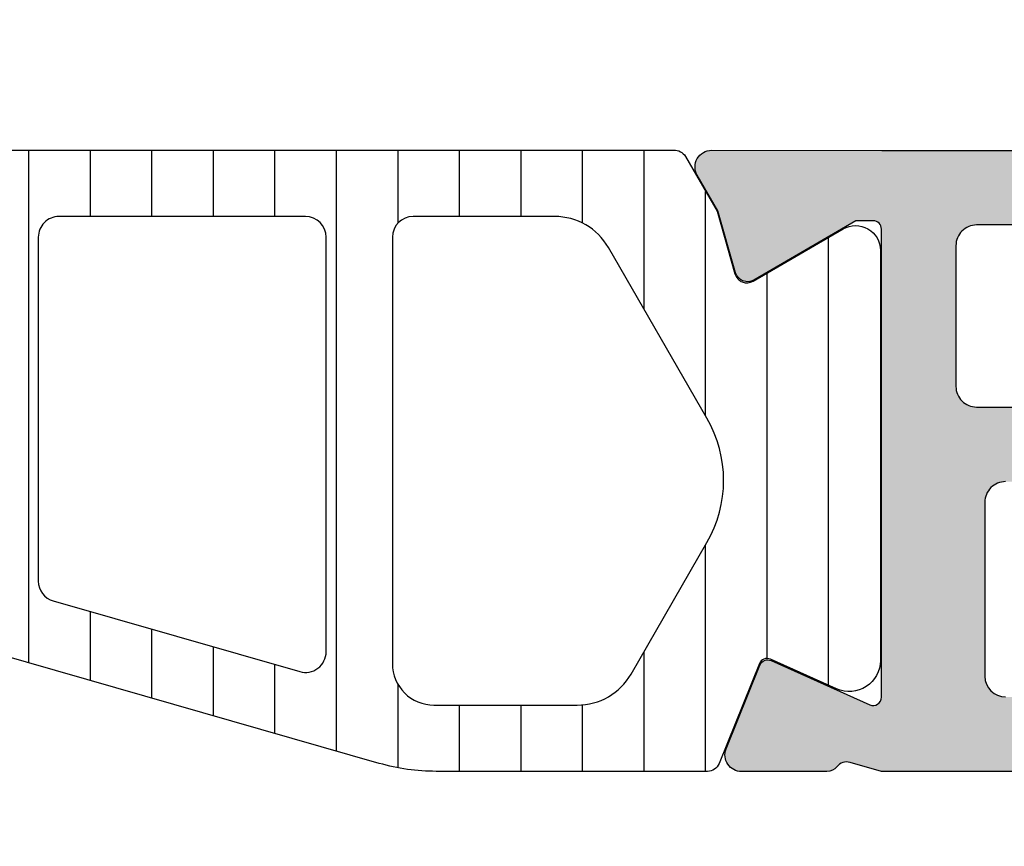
# Model space of a CAD drawing. Header units: millimetres. Extents: x 373037 to 682063, y 76092 to 274210.
# Tile 128 of 256: x 655081 to 655104, y 260286 to 260306. Entities that reach past the tile are written whole.
import ezdxf

# ---------------------------------------------------------------- set-up
doc = ezdxf.new("R2010")
doc.units = ezdxf.units.MM
doc.header["$LTSCALE"] = 100
doc.layers.add('PUDORYS', color=253, linetype='CONTINUOUS')
pattern_1 = [(135, (679960.638258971, 248348.1544064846), (-1.077630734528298, -1.077630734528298), []), (225, (679960.638258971, 248348.1544064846), (1.077630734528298, -1.077630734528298), [])]

msp = doc.modelspace()

# ---------------------------------------------------------------- hatches: boundary and pattern name
at = {"layer": 'PUDORYS', "true_color": 0x939598}
h = msp.add_hatch(color=252, dxfattribs=at)
edge = h.paths.add_edge_path(flags=16)
edge.add_ellipse((655131.1201415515, 260296.954286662), major_axis=(-0.4999740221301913, 0), ratio=1, start_angle=89.99702292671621, end_angle=180.0029770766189)
edge.add_line((655131.620115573, 260296.9543126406), (655131.620115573, 260314.9543126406))
edge.add_ellipse((655131.1201415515, 260314.9543386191), major_axis=(-0.4999740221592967, 0), ratio=1, start_angle=179.9970229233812, end_angle=270.0029770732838)
edge.add_line((655131.120115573, 260315.4543126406), (655118.620115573, 260315.4543126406))
edge.add_ellipse((655118.620137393, 260314.9542908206), major_axis=(-0.5000218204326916, 0), ratio=1, start_angle=270.0025002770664, end_angle=359.9974997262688)
edge.add_line((655118.120115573, 260314.9543126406), (655118.120115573, 260302.3512616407))
edge.add_ellipse((655116.6201166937, 260302.3512605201), major_axis=(-1.499998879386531, 0), ratio=1, start_angle=89.99995719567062, end_angle=180.0000428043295, ccw=False)
edge.add_line((655116.620115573, 260300.8512616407), (655103.620127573, 260300.8512616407))
edge.add_ellipse((655103.6201271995, 260300.3512620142), major_axis=(-0.4999996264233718, 0), ratio=1, start_angle=-90.00004280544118, end_angle=4.280877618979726e-05)
edge.add_line((655103.1201275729, 260300.3512616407), (655103.1201275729, 260296.9543126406))
edge.add_ellipse((655103.6201271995, 260296.954312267), major_axis=(-0.4999996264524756, 0), ratio=1, start_angle=-4.280877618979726e-05, end_angle=90.00004280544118)
edge.add_line((655103.6201275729, 260296.4543126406), (655131.1201155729, 260296.4543126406))
edge = h.paths.add_edge_path()
edge.add_line((655132.320127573, 260267.6543176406), (655129.320127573, 260267.6543176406))
edge.add_line((655129.320127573, 260267.6543176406), (655129.320127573, 260269.6543176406))
edge.add_arc((655129.8201015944, 260269.6543436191), 0.4999740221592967, 89.99702292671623, 180.0029770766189, ccw=False)
edge.add_line((655129.820127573, 260270.1543176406), (655130.320127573, 260270.1543176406))
edge.add_line((655130.320127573, 260270.1543176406), (655130.320127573, 260269.1543176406))
edge.add_line((655130.320127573, 260269.1543176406), (655131.320127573, 260269.1543176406))
edge.add_arc((655131.320063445, 260270.1543817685), 1.000064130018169, 270.0036740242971, 359.9963259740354)
edge.add_line((655132.320127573, 260270.1543176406), (655132.320127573, 260274.1543176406))
edge.add_arc((655131.320097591, 260274.1542876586), 1.000029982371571, 0.00171778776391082, 89.99828221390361)
edge.add_line((655131.320127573, 260275.1543176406), (655130.320127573, 260275.1543176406))
edge.add_line((655130.320127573, 260275.1543176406), (655130.320127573, 260274.1543176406))
edge.add_line((655130.320127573, 260274.1543176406), (655129.820127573, 260274.1543176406))
edge.add_arc((655129.8201331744, 260274.654323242), 0.5000056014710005, 180.0006418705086, 269.99935813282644, ccw=False)
edge.add_line((655129.320127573, 260274.6543176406), (655129.320127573, 260277.4543206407))
edge.add_arc((655129.820127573, 260277.4543206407), 0.5, 0, 180, ccw=False)
edge.add_line((655130.320127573, 260277.4543206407), (655130.320127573, 260277.1543176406))
edge.add_arc((655130.8201382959, 260277.1543283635), 0.5000107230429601, 180.0012287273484, 269.9987712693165)
edge.add_line((655130.820127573, 260276.6543176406), (655131.320127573, 260276.6543176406))
edge.add_arc((655131.320059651, 260277.1543855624), 0.5000679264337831, 270.0077822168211, 359.9922177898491)
edge.add_line((655131.820127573, 260277.1543176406), (655131.820127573, 260288.4543126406))
edge.add_arc((655131.320105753, 260288.4542908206), 0.5000218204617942, 0.002500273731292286, 89.99749972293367)
edge.add_line((655131.320127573, 260288.9543126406), (655130.820127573, 260288.9543126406))
edge.add_arc((655130.8200648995, 260288.4543753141), 0.4999373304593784, 89.9928172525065, 180.0071827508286)
edge.add_line((655130.320127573, 260288.4543126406), (655130.320127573, 260288.1543096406))
edge.add_arc((655129.820064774, 260288.1543724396), 0.5000628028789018, 270.00719532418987, 359.992804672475, ccw=False)
edge.add_line((655129.820127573, 260287.6543096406), (655125.320127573, 260287.6543096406))
edge.add_arc((655125.3201331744, 260288.1543152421), 0.5000056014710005, 180.0006418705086, 269.99935813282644, ccw=False)
edge.add_line((655124.820127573, 260288.1543096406), (655124.820127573, 260288.9543126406))
edge.add_arc((655125.3201015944, 260288.9543386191), 0.4999740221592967, 89.99702292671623, 180.0029770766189, ccw=False)
edge.add_line((655125.320127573, 260289.4543126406), (655127.320127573, 260289.4543126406))
edge.add_arc((655127.320059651, 260289.9543805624), 0.5000679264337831, 270.0077822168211, 359.9922177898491)
edge.add_line((655127.820127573, 260289.9543126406), (655127.820127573, 260290.4543126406))
edge.add_arc((655128.3200648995, 260290.4543753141), 0.4999373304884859, 89.99281725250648, 180.0071827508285, ccw=False)
edge.add_line((655128.320127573, 260290.9543126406), (655131.320127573, 260290.9543126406))
edge.add_arc((655131.3200724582, 260291.4543677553), 0.500055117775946, 270.0063149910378, 359.9936850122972)
edge.add_line((655131.820127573, 260291.4543126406), (655131.820127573, 260293.1543096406))
edge.add_arc((655130.3201594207, 260293.1543414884), 1.499968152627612, 359.9987834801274, 450.0012165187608)
edge.add_line((655130.320127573, 260294.6543096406), (655104.320127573, 260294.6543096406))
edge.add_arc((655104.3201067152, 260294.1543304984), 0.4999791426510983, 89.99760977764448, 180.0023902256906)
edge.add_line((655103.820127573, 260294.1543096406), (655103.820127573, 260289.9543126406))
edge.add_arc((655104.3201331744, 260289.954318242), 0.500005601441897, 180.0006418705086, 269.9993581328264)
edge.add_line((655104.320127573, 260289.4543126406), (655106.320127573, 260289.4543126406))
edge.add_arc((655106.320105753, 260288.9542908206), 0.5000218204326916, 0.002500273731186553, 89.99749972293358, ccw=False)
edge.add_line((655106.820127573, 260288.9543126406), (655106.820127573, 260288.1543096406))
edge.add_arc((655106.3200750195, 260288.1543621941), 0.5000525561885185, 270.00602154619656, 359.9939784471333, ccw=False)
edge.add_line((655106.320127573, 260287.6543096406), (655101.320126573, 260287.6543096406))
edge.add_line((655101.320126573, 260287.6543096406), (655100.562237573, 260287.8716306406))
edge.add_arc((655100.4795462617, 260287.5832522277), 0.2999999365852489, 73.99997575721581, 142.0951853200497)
edge.add_arc((655100.0061264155, 260287.9518627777), 0.3000001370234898, 270.00003008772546, 322.0952819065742, ccw=False)
edge.add_line((655100.006126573, 260287.6518626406), (655097.941979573, 260287.6518646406))
edge.add_arc((655097.941979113, 260288.0518640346), 0.399999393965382, 158.0262304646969, 270.000065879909, ccw=False)
edge.add_line((655097.571037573, 260288.2015366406), (655098.3873985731, 260290.2247656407))
edge.add_arc((655098.5728688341, 260290.1499290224), 0.199999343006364, 65.85890760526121, 158.0260921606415, ccw=False)
edge.add_line((655098.654665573, 260290.3324366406), (655101.038350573, 260289.2641166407))
edge.add_arc((655101.1201472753, 260289.4466247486), 0.1999997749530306, 245.8589745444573, 360.8199005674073)
edge.add_line((655101.320126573, 260289.4494866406), (655101.320127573, 260300.7535666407))
edge.add_arc((655101.1287130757, 260300.76199836), 0.1916001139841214, 357.4777781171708, 451.0444500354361)
edge.add_line((655101.125220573, 260300.9535666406), (655100.7046365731, 260300.9535666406))
edge.add_line((655100.704636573, 260300.9535666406), (655098.239024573, 260299.5218316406))
edge.add_arc((655098.0882128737, 260299.7811686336), 0.2999997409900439, 195.9999717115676, 300.17919611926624, ccw=False)
edge.add_line((655097.799834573, 260299.6984776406), (655097.3719635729, 260301.1906386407))
edge.add_line((655097.3719635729, 260301.1906386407), (655096.8735515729, 260302.0539136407))
edge.add_arc((655097.2199618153, 260302.2539135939), 0.4000000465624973, 90.00003470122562, 209.9999884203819, ccw=False)
edge.add_line((655097.219961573, 260302.6539136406), (655101.327892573, 260302.6535666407))
edge.add_line((655101.327892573, 260302.6535666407), (655115.819949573, 260302.6512616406))
edge.add_arc((655115.820127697, 260303.1512614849), 0.4999998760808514, 269.9795884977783, 360.0000178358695)
edge.add_line((655116.320127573, 260303.1512616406), (655116.320127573, 260308.5543036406))
edge.add_arc((655115.8201279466, 260308.5543040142), 0.4999996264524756, 359.9999571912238, 450.0000428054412)
edge.add_line((655115.820127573, 260309.0543036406), (655113.320127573, 260309.0543036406))
edge.add_arc((655113.3201271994, 260309.554303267), 0.4999996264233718, 179.9999571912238, 270.0000428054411, ccw=False)
edge.add_line((655112.820127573, 260309.5543036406), (655112.820127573, 260310.8543066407))
edge.add_arc((655113.3201067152, 260310.8543274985), 0.4999791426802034, 89.99760977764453, 180.0023902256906, ccw=False)
edge.add_line((655113.320127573, 260311.3543066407), (655113.820127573, 260311.3543066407))
edge.add_line((655113.820127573, 260311.3543066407), (655113.820127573, 260310.3543066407))
edge.add_line((655113.820127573, 260310.3543066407), (655115.320127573, 260310.3543066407))
edge.add_arc((655115.3200958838, 260311.3543383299), 1.000031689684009, 270.0018155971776, 359.998184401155)
edge.add_line((655116.320127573, 260311.3543066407), (655116.320127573, 260315.3543066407))
edge.add_arc((655115.3200583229, 260315.3542373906), 1.00006925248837, 0.003967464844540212, 89.99603253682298)
edge.add_line((655115.320127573, 260316.3543066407), (655113.820127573, 260316.3543066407))
edge.add_line((655113.820127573, 260316.3543066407), (655113.820127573, 260315.3543066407))
edge.add_line((655113.820127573, 260315.3543066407), (655113.320127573, 260315.3543066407))
edge.add_arc((655113.3201015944, 260315.8542806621), 0.4999740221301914, 179.9970229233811, 270.00297707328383, ccw=False)
edge.add_line((655112.820127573, 260315.8543066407), (655112.820127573, 260317.1543096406))
edge.add_arc((655113.3201331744, 260317.1543040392), 0.500005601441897, 90.00064186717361, 179.9993581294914, ccw=False)
edge.add_line((655113.320127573, 260317.6543096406), (655132.320127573, 260317.6543096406))
edge.add_arc((655132.3201568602, 260316.1543389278), 1.49997071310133, -0.0011187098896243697, 90.00111870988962, ccw=False)
edge.add_line((655133.820127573, 260316.1543096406), (655133.820127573, 260269.1543176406))
edge.add_arc((655132.3200672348, 260269.1543779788), 1.500060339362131, 270.0023046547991, 359.99769534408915, ccw=False)
h = msp.add_hatch(dxfattribs=at)
h.set_pattern_fill('ANSI31', color=252, scale=0.468, angle=45, style=0)
h.set_pattern_definition([(90, (679960.638258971, 248348.1544064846), (-1.4859, 3.33066907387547e-16), [])])
edge = h.paths.add_edge_path(flags=16)
edge.add_line((655073.908633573, 260300.3062376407), (655072.625271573, 260298.0835276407))
edge.add_ellipse((655074.3569965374, 260297.0836552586), major_axis=(-1.999654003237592, 0), ratio=1, start_angle=-30.00150144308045, end_angle=29.99995422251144)
edge.add_line((655072.625244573, 260296.0838296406), (655073.277372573, 260294.9543116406))
edge.add_ellipse((655075.8754527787, 260296.4543147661), major_axis=(-3.000005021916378, 0), ratio=1, start_angle=30.00001355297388, end_angle=73.99994528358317)
edge.add_line((655075.048536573, 260293.5705256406), (655078.719558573, 260292.5178776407))
edge.add_ellipse((655078.8573773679, 260292.9985086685), major_axis=(-0.5000002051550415, 0), ratio=1, start_angle=73.99999279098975, end_angle=180.0007989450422)
edge.add_line((655079.3573775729, 260292.9985156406), (655079.357267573, 260300.5562686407))
edge.add_ellipse((655078.8572677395, 260300.5562588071), major_axis=(-0.4999998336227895, 0), ratio=1, start_angle=180.0011268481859, end_angle=270.0008212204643)
edge.add_line((655078.857260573, 260301.0562586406), (655075.2076115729, 260301.0562026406))
edge.add_ellipse((655075.2076510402, 260299.5562033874), major_axis=(-1.49999925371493, 0), ratio=1, start_angle=270.0015075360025, end_angle=329.9984727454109)
edge = h.paths.add_edge_path(flags=16)
edge.add_line((655080.957269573, 260300.5562866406), (655080.9573965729, 260292.2529566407))
edge.add_ellipse((655081.4573968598, 260292.2529648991), major_axis=(-0.5000002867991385, 0), ratio=1, start_angle=0.0009463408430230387, end_angle=74.0000560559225)
edge.add_line((655081.319578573, 260291.7723336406), (655087.272340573, 260290.0654066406))
edge.add_ellipse((655087.4101595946, 260290.5460373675), major_axis=(-0.4999999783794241, 0), ratio=1, start_angle=73.99995830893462, end_angle=180.0009480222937)
edge.add_line((655087.910159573, 260290.5460456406), (655087.909989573, 260300.5563996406))
edge.add_ellipse((655087.4099893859, 260300.5563874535), major_axis=(-0.5000001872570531, 0), ratio=1, start_angle=180.0013965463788, end_angle=270.0008952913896)
edge.add_line((655087.409981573, 260301.0563876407), (655081.457261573, 260301.0562976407))
edge.add_ellipse((655081.457269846, 260300.5562973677), major_axis=(-0.5000002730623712, 0), ratio=1, start_angle=-89.99905199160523, end_angle=0.001229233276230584)
edge = h.paths.add_edge_path(flags=16)
edge.add_line((655095.274293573, 260290.0072506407), (655097.108182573, 260293.1836406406))
edge.add_ellipse((655094.5101028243, 260294.6836405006), major_axis=(-3.000002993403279, 0), ratio=1, start_angle=150.0000360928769, end_angle=210.0014917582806)
edge.add_line((655097.1081425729, 260296.1837096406), (655094.727647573, 260300.3065926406))
edge.add_ellipse((655093.4286292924, 260299.5565569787), major_axis=(-1.500000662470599, 0), ratio=1, start_angle=210.0015583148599, end_angle=270.0015171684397)
edge.add_line((655093.428589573, 260301.0565576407), (655090.009975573, 260301.0564666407))
edge.add_ellipse((655090.009989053, 260300.5564671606), major_axis=(-0.4999994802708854, 0), ratio=1, start_angle=-89.99845529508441, end_angle=0.001434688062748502)
edge.add_line((655089.5099895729, 260300.5564546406), (655089.5101705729, 260290.2571396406))
edge.add_ellipse((655090.5101709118, 260290.2571579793), major_axis=(-1.000000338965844, 0), ratio=1, start_angle=0.001050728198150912, end_angle=90.00152757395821)
edge.add_line((655090.510197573, 260289.2571576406), (655093.975295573, 260289.2572506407))
edge.add_ellipse((655093.9752553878, 260290.7572507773), major_axis=(-1.500000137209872, 0), ratio=1, start_angle=90.00153496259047, end_angle=149.999996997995)
edge = h.paths.add_edge_path()
edge.add_line((655097.122099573, 260287.6573826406), (655090.569036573, 260287.6571606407))
edge.add_arc((655090.5688697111, 260292.6571583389), 4.999997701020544, 253.99997624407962, 270.0019120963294, ccw=False)
edge.add_line((655089.190681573, 260287.8508526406), (655074.304263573, 260292.1194636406))
edge.add_arc((655074.1664450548, 260291.6388332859), 0.4999994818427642, 74.0000020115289, 180.0000739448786)
edge.add_line((655073.666445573, 260291.6388326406), (655073.666445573, 260287.7554586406))
edge.add_arc((655072.666445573, 260287.7554386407), 1.000000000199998, -179.99885408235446, 0.0011459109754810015, ccw=False)
edge.add_line((655071.666445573, 260287.7554186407), (655071.6662575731, 260292.4537546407))
edge.add_line((655071.6662575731, 260292.4537546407), (655071.510205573, 260292.4537546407))
edge.add_arc((655071.5102049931, 260292.7537546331), 0.2999999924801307, 201.97384587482, 270.000110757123, ccw=False)
edge.add_line((655071.231998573, 260292.6414996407), (655070.258811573, 260295.0534016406))
edge.add_arc((655070.0733403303, 260294.9785650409), 0.2000002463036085, 21.97379770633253, 114.1409822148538)
edge.add_line((655069.991543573, 260295.1610736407), (655068.392858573, 260294.4445736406))
edge.add_arc((655068.0861203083, 260295.1289793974), 0.7499997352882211, 179.9999814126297, 294.1410584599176, ccw=False)
edge.add_line((655067.336120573, 260295.1289796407), (655067.336120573, 260300.2365286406))
edge.add_arc((655067.9361204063, 260300.2365285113), 0.5999998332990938, 59.85707513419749, 179.9999876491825, ccw=False)
edge.add_line((655068.237415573, 260300.7553936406), (655070.409372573, 260299.4941776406))
edge.add_arc((655070.5600208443, 260299.7536102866), 0.3000003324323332, 239.8569693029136, 343.9999309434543)
edge.add_line((655070.848399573, 260299.6709186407), (655071.2826665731, 260301.1853906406))
edge.add_line((655071.2826665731, 260301.1853906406), (655072.045214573, 260302.5061626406))
edge.add_arc((655072.3050217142, 260302.3561619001), 0.2999999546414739, 87.53669520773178, 149.999831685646, ccw=False)
edge.add_line((655072.317915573, 260302.6558846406), (655096.307569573, 260302.6558846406))
edge.add_arc((655096.3275242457, 260302.356548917), 0.3000001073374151, 30.0001477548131, 93.81387623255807, ccw=False)
edge.add_line((655096.587331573, 260302.5065496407), (655097.349899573, 260301.1857436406))
edge.add_line((655097.349899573, 260301.1857436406), (655097.7841665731, 260299.6712726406))
edge.add_arc((655098.0725456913, 260299.7539637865), 0.3000005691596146, 195.9999567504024, 300.1429184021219)
edge.add_line((655098.2231935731, 260299.4945306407), (655100.395149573, 260300.7557466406))
edge.add_arc((655100.6964452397, 260300.2368812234), 0.6000003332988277, 3.984274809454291e-05, 120.14295235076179, ccw=False)
edge.add_line((655101.296445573, 260300.2368816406), (655101.296445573, 260290.3332816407))
edge.add_arc((655100.5464455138, 260290.3332808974), 0.750000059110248, -114.14102026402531, 5.678483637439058e-05, ccw=False)
edge.add_line((655100.239707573, 260289.6488746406), (655098.641022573, 260290.3653746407))
edge.add_arc((655098.5592258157, 260290.1828660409), 0.2000002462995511, 65.85901778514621, 158.0262022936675)
edge.add_line((655098.373754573, 260290.2577026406), (655097.400295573, 260287.8451276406))
edge.add_arc((655097.1220897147, 260287.9573818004), 0.2999991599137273, 270.00188278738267, 338.02626145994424, ccw=False)
h = msp.add_hatch(dxfattribs=at)
h.set_pattern_fill('ANSI37', color=252, scale=0.48, angle=90, style=0)
h.set_pattern_definition(pattern_1)
edge = h.paths.add_edge_path(flags=16)
edge.add_line((655070.418878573, 260271.9900438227), (655070.518622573, 260270.5971898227))
edge.add_arc((655069.9201556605, 260270.5543323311), 0.5999995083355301, -90.00000835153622, 4.096080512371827, ccw=False)
edge.add_arc((655069.9201554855, 260270.5543323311), 0.5999995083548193, 175.9039194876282, 270.00000835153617, ccw=False)
edge.add_line((655069.321688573, 260270.5971898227), (655069.421432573, 260271.9900438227))
edge.add_arc((655069.9201555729, 260271.9543293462), 0.5000001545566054, 4.0960644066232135, 175.9039355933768, ccw=False)
edge = h.paths.add_edge_path(flags=16)
edge.add_arc((655068.3201589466, 260275.1543374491), 0.4999996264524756, -90.00004280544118, 4.280877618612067e-05, ccw=False)
edge.add_line((655068.320158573, 260274.6543378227), (655064.726473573, 260274.6543378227))
edge.add_arc((655064.726473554, 260275.1543381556), 0.5000003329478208, 156.7819734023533, 270.00000216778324, ccw=False)
edge.add_line((655064.266967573, 260275.3514538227), (655066.982845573, 260281.6825558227))
edge.add_arc((655067.4423509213, 260281.485439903), 0.4999998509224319, 87.49988937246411, 156.7819182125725, ccw=False)
edge.add_line((655067.464161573, 260281.9849638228), (655068.3419685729, 260281.9466378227))
edge.add_arc((655068.3201590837, 260281.4471142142), 0.4999994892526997, -4.4863182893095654e-05, 87.50002088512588, ccw=False)
edge.add_line((655068.820158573, 260281.4471138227), (655068.820158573, 260275.1543378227))
edge = h.paths.add_edge_path(flags=16)
edge.add_line((655093.874077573, 260280.5624998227), (655098.022747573, 260271.6656468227))
edge.add_arc((655097.5695938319, 260271.4543376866), 0.4999998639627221, -90.00002967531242, 25.000007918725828, ccw=False)
edge.add_line((655097.569593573, 260270.9543378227), (655088.220158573, 260270.9543378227))
edge.add_arc((655088.2201581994, 260271.4543374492), 0.4999996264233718, 179.9999571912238, 270.0000428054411, ccw=False)
edge.add_line((655087.720158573, 260271.4543378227), (655087.720158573, 260280.5782608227))
edge.add_arc((655088.2201586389, 260280.5782606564), 0.5000000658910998, 87.49997275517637, 179.999980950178, ccw=False)
edge.add_line((655088.241968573, 260281.0777848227), (655093.442732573, 260280.8507148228))
edge.add_arc((655093.4209228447, 260280.3511894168), 0.5000012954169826, 25.000091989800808, 87.50000251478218, ccw=False)
edge = h.paths.add_edge_path(flags=16)
edge.add_arc((655085.0201589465, 260271.4543374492), 0.4999996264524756, -90.00004280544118, 4.280877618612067e-05, ccw=False)
edge.add_line((655085.020158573, 260270.9543378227), (655077.8201585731, 260270.9543378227))
edge.add_arc((655077.8201581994, 260271.4543374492), 0.4999996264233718, 179.9999571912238, 270.0000428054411, ccw=False)
edge.add_line((655077.320158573, 260271.4543378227), (655077.320158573, 260272.6543378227))
edge.add_arc((655075.3201600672, 260272.6543393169), 1.999998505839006, 359.9999571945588, 450.0000428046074)
edge.add_line((655075.320158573, 260274.6543378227), (655071.520158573, 260274.6543378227))
edge.add_arc((655071.5201581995, 260275.1543374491), 0.4999996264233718, 179.9999571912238, 270.0000428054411, ccw=False)
edge.add_line((655071.020158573, 260275.1543378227), (655071.020158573, 260281.3073988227))
edge.add_arc((655071.520158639, 260281.3073986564), 0.5000000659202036, 87.49997275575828, 179.9999809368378, ccw=False)
edge.add_line((655071.541968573, 260281.8069228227), (655077.041968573, 260281.5667878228))
edge.add_arc((655077.0201590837, 260281.0672642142), 0.4999994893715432, -4.4863182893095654e-05, 87.50002087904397, ccw=False)
edge.add_line((655077.520158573, 260281.0672638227), (655077.520158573, 260275.7543378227))
edge.add_arc((655078.620158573, 260275.7543378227), 1.100000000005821, 180, 360)
edge.add_line((655079.720158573, 260275.7543378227), (655079.720158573, 260280.9275488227))
edge.add_arc((655080.2201586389, 260280.9275486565), 0.5000000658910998, 87.49997275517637, 179.999980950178, ccw=False)
edge.add_line((655080.241968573, 260281.4270728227), (655085.041968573, 260281.2174998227))
edge.add_arc((655085.0201590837, 260280.7179762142), 0.4999994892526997, -4.4863182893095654e-05, 87.50002088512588, ccw=False)
edge.add_line((655085.520158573, 260280.7179758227), (655085.520158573, 260271.4543378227))
edge = h.paths.add_edge_path()
edge.add_line((655100.233211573, 260272.8407948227), (655096.135362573, 260281.6286608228))
edge.add_ellipse((655093.4164372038, 260280.3608033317), major_axis=(-3.000002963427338, 0), ratio=1, start_angle=205.0000306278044, end_angle=267.4999411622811)
edge.add_line((655093.547298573, 260283.3579508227), (655092.8983485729, 260283.3862848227))
edge.add_ellipse((655092.9201580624, 260283.8858084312), major_axis=(-0.4999994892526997, 0), ratio=1, start_angle=-4.4863182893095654e-05, end_angle=87.50002088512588, ccw=False)
edge.add_line((655092.420158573, 260283.8858088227), (655092.420158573, 260284.8543378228))
edge.add_ellipse((655092.3201586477, 260284.8543378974), major_axis=(-0.09999992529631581, 0), ratio=1, start_angle=179.9999572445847, end_angle=270.0000428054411)
edge.add_line((655092.320158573, 260284.9543378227), (655091.720158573, 260284.9543378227))
edge.add_ellipse((655091.7201584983, 260284.8543378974), major_axis=(-0.09999992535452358, 0), ratio=1, start_angle=-90.0000428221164, end_angle=4.275541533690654e-05)
edge.add_line((655091.6201585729, 260284.8543378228), (655091.6201585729, 260283.9512998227))
edge.add_ellipse((655091.120158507, 260283.9512999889), major_axis=(-0.5000000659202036, 0), ratio=1, start_angle=87.49997275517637, end_angle=179.9999809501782, ccw=False)
edge.add_line((655091.098348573, 260283.4517758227), (655082.198054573, 260283.8456138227))
edge.add_ellipse((655082.2201586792, 260284.3451250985), major_axis=(-0.500000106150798, 0), ratio=1, start_angle=-8.298944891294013e-05, end_angle=87.46623077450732, ccw=False)
edge.add_line((655081.720158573, 260284.3451258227), (655081.720158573, 260284.9543378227))
edge.add_ellipse((655081.6201586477, 260284.9543378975), major_axis=(-0.0999999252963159, 0), ratio=1, start_angle=179.9999571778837, end_angle=270.0000428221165)
edge.add_line((655081.6201585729, 260285.0543378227), (655081.0201585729, 260285.0543378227))
edge.add_ellipse((655081.0201584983, 260284.9543378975), major_axis=(-0.09999992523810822, 0), ratio=1, start_angle=-90.00004280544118, end_angle=4.282211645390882e-05)
edge.add_line((655080.920158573, 260284.9543378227), (655080.920158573, 260284.4247758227))
edge.add_ellipse((655080.4201580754, 260284.424775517), major_axis=(-0.500000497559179, 0), ratio=1, start_angle=87.4663020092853, end_angle=180.0000350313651, ccw=False)
edge.add_line((655080.398054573, 260283.9252638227), (655068.857829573, 260284.4359198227))
edge.add_ellipse((655068.8796391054, 260284.9354444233), major_axis=(-0.5000004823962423, 0), ratio=1, start_angle=-3.217057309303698, end_angle=87.50002091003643, ccw=False)
edge.add_line((655068.380426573, 260284.9635038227), (655068.668989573, 260290.0972468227))
edge.add_ellipse((655069.0794075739, 260289.9816913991), major_axis=(-0.4263754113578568, 0), ratio=1, start_angle=200.7589723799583, end_angle=344.27514552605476, ccw=False)
edge.add_line((655069.478102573, 260290.1328148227), (655069.476862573, 260289.9002118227))
edge.add_line((655069.4768625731, 260289.9002118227), (655069.178724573, 260288.0176328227))
edge.add_line((655069.178724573, 260288.0176328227), (655069.579150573, 260285.1683478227))
edge.add_ellipse((655069.876231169, 260285.2100984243), major_axis=(-0.2999999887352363, 0), ratio=1, start_angle=7.999744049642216, end_angle=124.597746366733)
edge.add_ellipse((655068.3431177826, 260287.4326695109), major_axis=(-3.000047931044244, 0), ratio=1, start_angle=124.5976412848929, end_angle=198.0084245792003)
edge.add_line((655071.196196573, 260288.3601548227), (655070.562620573, 260290.6150458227))
edge.add_ellipse((655069.787408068, 260290.4541162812), major_axis=(-0.791740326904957, 0), ratio=1, start_angle=191.7276897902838, end_angle=263.2016537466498)
edge.add_line((655069.881130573, 260291.2402898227), (655068.822920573, 260291.2415108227))
edge.add_ellipse((655068.9520448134, 260290.0624245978), major_axis=(-1.186135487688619, 0), ratio=1, start_angle=276.249678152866, end_angle=341.3444235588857)
edge.add_line((655067.828230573, 260290.4418438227), (655066.733897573, 260287.2005038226))
edge.add_line((655066.733897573, 260287.2005038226), (655063.844119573, 260279.1507088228))
edge.add_line((655063.844119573, 260279.1507088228), (655059.511310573, 260269.2528318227))
edge.add_ellipse((655059.9703195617, 260269.0545617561), major_axis=(-0.5000002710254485, 0), ratio=1, start_angle=-23.36204948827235, end_angle=89.93342362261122)
edge.add_line((655059.969738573, 260268.5545618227), (655060.5164395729, 260268.5539268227))
edge.add_ellipse((655060.5170198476, 260269.0539269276), major_axis=(-0.5000004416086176, 0), ratio=1, start_angle=89.93350547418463, end_angle=156.0791754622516)
edge.add_line((655060.974073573, 260268.8511898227), (655062.375829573, 260272.0551928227))
edge.add_ellipse((655063.2919706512, 260271.6543384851), major_axis=(-0.9999993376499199, 0), ratio=1, start_angle=269.9999471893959, end_angle=336.36838527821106, ccw=False)
edge.add_line((655063.291971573, 260272.6543378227), (655068.519913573, 260272.6543378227))
edge.add_line((655068.519913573, 260272.6543378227), (655068.5199225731, 260270.8548588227))
edge.add_line((655068.519922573, 260270.8548588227), (655068.005121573, 260270.7169168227))
edge.add_ellipse((655068.1198868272, 260270.4397628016), major_axis=(-0.2999756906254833, 0), ratio=1, start_angle=-67.50629974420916, end_angle=22.50356669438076)
edge.add_line((655067.842752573, 260270.3249498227), (655068.691919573, 260269.0548228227))
edge.add_ellipse((655069.5577837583, 260269.5545435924), major_axis=(-0.9997207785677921, 0), ratio=1, start_angle=29.99076069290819, end_angle=90.00761184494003)
edge.add_line((655069.557916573, 260268.5548228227), (655070.282277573, 260268.5548538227))
edge.add_ellipse((655070.2820695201, 260269.5545916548), major_axis=(-0.9997378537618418, 0), ratio=1, start_angle=90.01192367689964, end_angle=150.0086750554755)
edge.add_line((655071.147943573, 260269.0548538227), (655071.997110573, 260270.3249498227))
edge.add_ellipse((655071.7199630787, 260270.4397617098), major_axis=(-0.2999875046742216, 0), ratio=1, start_angle=157.4975938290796, end_angle=247.5013961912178)
edge.add_line((655071.834756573, 260270.7169168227), (655071.319940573, 260270.8548888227))
edge.add_line((655071.319940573, 260270.8548888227), (655071.319932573, 260272.6543378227))
edge.add_line((655071.319932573, 260272.6543378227), (655074.5201595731, 260272.6543378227))
edge.add_ellipse((655074.5201597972, 260272.3543380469), major_axis=(-0.2999997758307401, 0), ratio=1, start_angle=179.9999572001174, end_angle=270.0000428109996, ccw=False)
edge.add_line((655074.820159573, 260272.3543378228), (655074.820159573, 260269.0543418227))
edge.add_ellipse((655075.3201591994, 260269.0543414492), major_axis=(-0.4999996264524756, 0), ratio=1, start_angle=-4.280877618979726e-05, end_angle=90.00004280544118)
edge.add_line((655075.320159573, 260268.5543418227), (655102.2177815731, 260268.5543418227))
edge.add_line((655102.2177815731, 260268.5543418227), (655103.112899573, 260270.1047338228))
edge.add_ellipse((655102.6798870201, 260270.3547339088), major_axis=(-0.4999999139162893, 0), ratio=1, start_angle=149.9999829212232, end_angle=269.9999366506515)
edge.add_line((655102.679887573, 260270.8547338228), (655102.679887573, 260272.5521048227))
edge.add_line((655102.679887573, 260272.5521048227), (655100.686365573, 260272.5521048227))
edge.add_ellipse((655100.6863652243, 260273.0521050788), major_axis=(-0.5000002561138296, 0), ratio=1, start_angle=25.00012859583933, end_angle=90.00003995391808, ccw=False)
h = msp.add_hatch(dxfattribs=at)
h.set_pattern_fill('ANSI37', color=252, scale=0.48, angle=90, style=0)
h.set_pattern_definition(pattern_1)
edge = h.paths.add_edge_path(flags=16)
edge.add_line((655070.418878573, 260271.9900436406), (655070.518622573, 260270.5971896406))
edge.add_arc((655069.9201556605, 260270.554332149), 0.5999995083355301, -90.00000835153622, 4.096080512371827, ccw=False)
edge.add_arc((655069.9201554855, 260270.554332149), 0.5999995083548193, 175.9039194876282, 270.00000835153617, ccw=False)
edge.add_line((655069.321688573, 260270.5971896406), (655069.421432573, 260271.9900436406))
edge.add_arc((655069.9201555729, 260271.9543291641), 0.5000001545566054, 4.0960644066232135, 175.9039355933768, ccw=False)
edge = h.paths.add_edge_path(flags=16)
edge.add_arc((655068.3201589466, 260275.154337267), 0.4999996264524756, -90.00004280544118, 4.280877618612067e-05, ccw=False)
edge.add_line((655068.320158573, 260274.6543376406), (655064.726473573, 260274.6543376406))
edge.add_arc((655064.726473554, 260275.1543379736), 0.5000003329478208, 156.7819734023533, 270.00000216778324, ccw=False)
edge.add_line((655064.266967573, 260275.3514536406), (655066.982845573, 260281.6825556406))
edge.add_arc((655067.4423509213, 260281.4854397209), 0.4999998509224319, 87.49988937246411, 156.7819182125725, ccw=False)
edge.add_line((655067.464161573, 260281.9849636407), (655068.3419685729, 260281.9466376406))
edge.add_arc((655068.3201590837, 260281.4471140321), 0.4999994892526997, -4.4863182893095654e-05, 87.50002088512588, ccw=False)
edge.add_line((655068.820158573, 260281.4471136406), (655068.820158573, 260275.1543376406))
edge = h.paths.add_edge_path(flags=16)
edge.add_line((655093.874077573, 260280.5624996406), (655098.022747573, 260271.6656466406))
edge.add_arc((655097.5695938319, 260271.4543375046), 0.4999998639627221, -90.00002967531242, 25.000007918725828, ccw=False)
edge.add_line((655097.569593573, 260270.9543376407), (655088.220158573, 260270.9543376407))
edge.add_arc((655088.2201581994, 260271.4543372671), 0.4999996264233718, 179.9999571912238, 270.0000428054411, ccw=False)
edge.add_line((655087.720158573, 260271.4543376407), (655087.720158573, 260280.5782606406))
edge.add_arc((655088.2201586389, 260280.5782604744), 0.5000000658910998, 87.49997275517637, 179.999980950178, ccw=False)
edge.add_line((655088.241968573, 260281.0777846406), (655093.442732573, 260280.8507146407))
edge.add_arc((655093.4209228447, 260280.3511892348), 0.5000012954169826, 25.000091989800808, 87.50000251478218, ccw=False)
edge = h.paths.add_edge_path(flags=16)
edge.add_arc((655085.0201589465, 260271.4543372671), 0.4999996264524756, -90.00004280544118, 4.280877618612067e-05, ccw=False)
edge.add_line((655085.020158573, 260270.9543376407), (655077.8201585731, 260270.9543376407))
edge.add_arc((655077.8201581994, 260271.4543372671), 0.4999996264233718, 179.9999571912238, 270.0000428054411, ccw=False)
edge.add_line((655077.320158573, 260271.4543376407), (655077.320158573, 260272.6543376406))
edge.add_arc((655075.3201600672, 260272.6543391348), 1.999998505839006, 359.9999571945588, 450.0000428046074)
edge.add_line((655075.320158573, 260274.6543376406), (655071.520158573, 260274.6543376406))
edge.add_arc((655071.5201581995, 260275.154337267), 0.4999996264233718, 179.9999571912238, 270.0000428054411, ccw=False)
edge.add_line((655071.020158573, 260275.1543376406), (655071.020158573, 260281.3073986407))
edge.add_arc((655071.520158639, 260281.3073984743), 0.5000000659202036, 87.49997275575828, 179.9999809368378, ccw=False)
edge.add_line((655071.541968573, 260281.8069226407), (655077.041968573, 260281.5667876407))
edge.add_arc((655077.0201590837, 260281.0672640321), 0.4999994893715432, -4.4863182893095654e-05, 87.50002087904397, ccw=False)
edge.add_line((655077.520158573, 260281.0672636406), (655077.520158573, 260275.7543376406))
edge.add_arc((655078.620158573, 260275.7543376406), 1.100000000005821, 180, 360)
edge.add_line((655079.720158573, 260275.7543376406), (655079.720158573, 260280.9275486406))
edge.add_arc((655080.2201586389, 260280.9275484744), 0.5000000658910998, 87.49997275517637, 179.999980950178, ccw=False)
edge.add_line((655080.241968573, 260281.4270726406), (655085.041968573, 260281.2174996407))
edge.add_arc((655085.0201590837, 260280.7179760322), 0.4999994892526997, -4.4863182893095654e-05, 87.50002088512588, ccw=False)
edge.add_line((655085.520158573, 260280.7179756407), (655085.520158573, 260271.4543376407))
edge = h.paths.add_edge_path()
edge.add_line((655100.233211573, 260272.8407946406), (655096.135362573, 260281.6286606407))
edge.add_ellipse((655093.4164372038, 260280.3608031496), major_axis=(-3.000002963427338, 0), ratio=1, start_angle=205.0000306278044, end_angle=267.4999411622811)
edge.add_line((655093.547298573, 260283.3579506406), (655092.8983485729, 260283.3862846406))
edge.add_ellipse((655092.9201580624, 260283.8858082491), major_axis=(-0.4999994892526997, 0), ratio=1, start_angle=-4.4863182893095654e-05, end_angle=87.50002088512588, ccw=False)
edge.add_line((655092.420158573, 260283.8858086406), (655092.420158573, 260284.8543376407))
edge.add_ellipse((655092.3201586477, 260284.8543377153), major_axis=(-0.09999992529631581, 0), ratio=1, start_angle=179.9999572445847, end_angle=270.0000428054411)
edge.add_line((655092.320158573, 260284.9543376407), (655091.720158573, 260284.9543376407))
edge.add_ellipse((655091.7201584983, 260284.8543377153), major_axis=(-0.09999992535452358, 0), ratio=1, start_angle=-90.0000428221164, end_angle=4.275541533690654e-05)
edge.add_line((655091.6201585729, 260284.8543376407), (655091.6201585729, 260283.9512996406))
edge.add_ellipse((655091.120158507, 260283.9512998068), major_axis=(-0.5000000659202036, 0), ratio=1, start_angle=87.49997275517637, end_angle=179.9999809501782, ccw=False)
edge.add_line((655091.098348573, 260283.4517756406), (655082.198054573, 260283.8456136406))
edge.add_ellipse((655082.2201586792, 260284.3451249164), major_axis=(-0.500000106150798, 0), ratio=1, start_angle=-8.298944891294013e-05, end_angle=87.46623077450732, ccw=False)
edge.add_line((655081.720158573, 260284.3451256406), (655081.720158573, 260284.9543376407))
edge.add_ellipse((655081.6201586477, 260284.9543377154), major_axis=(-0.0999999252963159, 0), ratio=1, start_angle=179.9999571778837, end_angle=270.0000428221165)
edge.add_line((655081.6201585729, 260285.0543376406), (655081.0201585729, 260285.0543376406))
edge.add_ellipse((655081.0201584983, 260284.9543377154), major_axis=(-0.09999992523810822, 0), ratio=1, start_angle=-90.00004280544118, end_angle=4.282211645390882e-05)
edge.add_line((655080.920158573, 260284.9543376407), (655080.920158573, 260284.4247756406))
edge.add_ellipse((655080.4201580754, 260284.4247753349), major_axis=(-0.500000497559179, 0), ratio=1, start_angle=87.4663020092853, end_angle=180.0000350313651, ccw=False)
edge.add_line((655080.398054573, 260283.9252636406), (655068.857829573, 260284.4359196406))
edge.add_ellipse((655068.8796391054, 260284.9354442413), major_axis=(-0.5000004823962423, 0), ratio=1, start_angle=-3.217057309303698, end_angle=87.50002091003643, ccw=False)
edge.add_line((655068.380426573, 260284.9635036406), (655068.668989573, 260290.0972466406))
edge.add_ellipse((655069.0794075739, 260289.981691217), major_axis=(-0.4263754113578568, 0), ratio=1, start_angle=200.7589723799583, end_angle=344.27514552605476, ccw=False)
edge.add_line((655069.478102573, 260290.1328146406), (655069.476862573, 260289.9002116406))
edge.add_line((655069.4768625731, 260289.9002116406), (655069.178724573, 260288.0176326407))
edge.add_line((655069.178724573, 260288.0176326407), (655069.579150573, 260285.1683476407))
edge.add_ellipse((655069.876231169, 260285.2100982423), major_axis=(-0.2999999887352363, 0), ratio=1, start_angle=7.999744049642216, end_angle=124.597746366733)
edge.add_ellipse((655068.3431177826, 260287.4326693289), major_axis=(-3.000047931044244, 0), ratio=1, start_angle=124.5976412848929, end_angle=198.0084245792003)
edge.add_line((655071.196196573, 260288.3601546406), (655070.562620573, 260290.6150456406))
edge.add_ellipse((655069.787408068, 260290.4541160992), major_axis=(-0.791740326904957, 0), ratio=1, start_angle=191.7276897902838, end_angle=263.2016537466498)
edge.add_line((655069.881130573, 260291.2402896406), (655068.822920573, 260291.2415106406))
edge.add_ellipse((655068.9520448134, 260290.0624244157), major_axis=(-1.186135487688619, 0), ratio=1, start_angle=276.249678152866, end_angle=341.3444235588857)
edge.add_line((655067.828230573, 260290.4418436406), (655066.733897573, 260287.2005036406))
edge.add_line((655066.733897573, 260287.2005036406), (655063.844119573, 260279.1507086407))
edge.add_line((655063.844119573, 260279.1507086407), (655059.511310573, 260269.2528316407))
edge.add_ellipse((655059.9703195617, 260269.054561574), major_axis=(-0.5000002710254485, 0), ratio=1, start_angle=-23.36204948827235, end_angle=89.93342362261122)
edge.add_line((655059.969738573, 260268.5545616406), (655060.5164395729, 260268.5539266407))
edge.add_ellipse((655060.5170198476, 260269.0539267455), major_axis=(-0.5000004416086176, 0), ratio=1, start_angle=89.93350547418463, end_angle=156.0791754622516)
edge.add_line((655060.974073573, 260268.8511896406), (655062.375829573, 260272.0551926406))
edge.add_ellipse((655063.2919706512, 260271.654338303), major_axis=(-0.9999993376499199, 0), ratio=1, start_angle=269.9999471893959, end_angle=336.36838527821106, ccw=False)
edge.add_line((655063.291971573, 260272.6543376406), (655068.519913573, 260272.6543376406))
edge.add_line((655068.519913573, 260272.6543376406), (655068.5199225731, 260270.8548586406))
edge.add_line((655068.519922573, 260270.8548586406), (655068.005121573, 260270.7169166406))
edge.add_ellipse((655068.1198868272, 260270.4397626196), major_axis=(-0.2999756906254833, 0), ratio=1, start_angle=-67.50629974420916, end_angle=22.50356669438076)
edge.add_line((655067.842752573, 260270.3249496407), (655068.691919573, 260269.0548226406))
edge.add_ellipse((655069.5577837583, 260269.5545434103), major_axis=(-0.9997207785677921, 0), ratio=1, start_angle=29.99076069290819, end_angle=90.00761184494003)
edge.add_line((655069.557916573, 260268.5548226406), (655070.282277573, 260268.5548536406))
edge.add_ellipse((655070.2820695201, 260269.5545914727), major_axis=(-0.9997378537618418, 0), ratio=1, start_angle=90.01192367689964, end_angle=150.0086750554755)
edge.add_line((655071.147943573, 260269.0548536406), (655071.997110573, 260270.3249496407))
edge.add_ellipse((655071.7199630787, 260270.4397615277), major_axis=(-0.2999875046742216, 0), ratio=1, start_angle=157.4975938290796, end_angle=247.5013961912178)
edge.add_line((655071.834756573, 260270.7169166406), (655071.319940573, 260270.8548886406))
edge.add_line((655071.319940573, 260270.8548886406), (655071.319932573, 260272.6543376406))
edge.add_line((655071.319932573, 260272.6543376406), (655074.5201595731, 260272.6543376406))
edge.add_ellipse((655074.5201597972, 260272.3543378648), major_axis=(-0.2999997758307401, 0), ratio=1, start_angle=179.9999572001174, end_angle=270.0000428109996, ccw=False)
edge.add_line((655074.820159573, 260272.3543376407), (655074.820159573, 260269.0543416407))
edge.add_ellipse((655075.3201591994, 260269.0543412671), major_axis=(-0.4999996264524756, 0), ratio=1, start_angle=-4.280877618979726e-05, end_angle=90.00004280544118)
edge.add_line((655075.320159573, 260268.5543416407), (655102.2177815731, 260268.5543416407))
edge.add_line((655102.2177815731, 260268.5543416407), (655103.112899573, 260270.1047336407))
edge.add_ellipse((655102.6798870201, 260270.3547337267), major_axis=(-0.4999999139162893, 0), ratio=1, start_angle=149.9999829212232, end_angle=269.9999366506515)
edge.add_line((655102.679887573, 260270.8547336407), (655102.679887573, 260272.5521046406))
edge.add_line((655102.679887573, 260272.5521046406), (655100.686365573, 260272.5521046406))
edge.add_ellipse((655100.6863652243, 260273.0521048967), major_axis=(-0.5000002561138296, 0), ratio=1, start_angle=25.00012859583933, end_angle=90.00003995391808, ccw=False)

# ---------------------------------------------------------------- linework, layer by layer
at = {"layer": 'PUDORYS', "color": 252, "true_color": 0x939598, "extrusion": (0, 0, -1)}
for points in [[(-655131.120115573, 260296.4543126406, -0.414244), (-655131.620115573, 260296.9543126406), (-655131.620115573, 260314.9543126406), (-655131.620115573, 260314.9543126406, -0.414244), (-655131.120115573, 260315.4543126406), (-655118.620115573, 260315.4543126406), (-655118.620115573, 260315.4543126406, -0.414188), (-655118.120115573, 260314.9543126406), (-655118.120115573, 260302.3512616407), (-655118.120115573, 260302.3512616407, 0.414214), (-655116.620115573, 260300.8512616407), (-655103.6201275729, 260300.8512616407), (-655103.6201275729, 260300.8512616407, -0.414214), (-655103.1201275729, 260300.3512616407), (-655103.1201275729, 260296.9543126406), (-655103.1201275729, 260296.9543126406, -0.414214), (-655103.6201275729, 260296.4543126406), (-655131.120115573, 260296.4543126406)], [(-655080.957269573, 260300.5562866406), (-655080.9573965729, 260292.2529566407), (-655080.9573965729, 260292.2529566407, -0.334591), (-655081.319578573, 260291.7723336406), (-655087.272340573, 260290.0654066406), (-655087.272340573, 260290.0654066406, -0.498587), (-655087.910159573, 260290.5460456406), (-655087.9099895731, 260300.5563996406), (-655087.9099895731, 260300.5563996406, -0.414211), (-655087.409981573, 260301.0563876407), (-655081.457261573, 260301.0562976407), (-655081.457261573, 260301.0562976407, -0.414215), (-655080.957269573, 260300.5562866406)], [(-655095.274293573, 260290.0072506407), (-655097.108182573, 260293.1836406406), (-655097.108182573, 260293.1836406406, -0.267956), (-655097.1081425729, 260296.1837096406), (-655094.727647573, 260300.3065926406), (-655094.727647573, 260300.3065926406, -0.267949), (-655093.428589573, 260301.0565576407), (-655090.009975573, 260301.0564666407), (-655090.009975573, 260301.0564666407, -0.414213), (-655089.5099895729, 260300.5564546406), (-655089.510170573, 260290.2571396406), (-655089.510170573, 260290.2571396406, -0.414216), (-655090.510197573, 260289.2571576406), (-655093.975295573, 260289.2572506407), (-655093.975295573, 260289.2572506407, -0.267942), (-655095.274293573, 260290.0072506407)]]:
    msp.add_lwpolyline(points, format="xyb", close=True, dxfattribs=at)
at = {"layer": 'PUDORYS', "color": 252, "true_color": 0x939598}
for points in [[(655072.317915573, 260302.6558846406), (655096.3075695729, 260302.6558846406), (655096.3075695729, 260302.6558846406, -0.285866), (655096.587331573, 260302.5065496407), (655097.349899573, 260301.1857436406), (655097.784166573, 260299.6712726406), (655097.784166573, 260299.6712726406, 0.488505), (655098.2231935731, 260299.4945306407), (655100.395149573, 260300.7557466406), (655100.395149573, 260300.7557466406, -0.578182), (655101.296445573, 260300.2368816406), (655101.296445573, 260290.3332816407), (655101.296445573, 260290.3332816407, -0.543753), (655100.239707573, 260289.6488746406), (655098.641022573, 260290.3653746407), (655098.641022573, 260290.3653746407, 0.425336), (655098.373754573, 260290.2577026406), (655097.400295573, 260287.8451276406), (655097.400295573, 260287.8451276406, -0.305847), (655097.122099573, 260287.6573826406), (655097.122099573, 260287.6573826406), (655090.5690365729, 260287.6571606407), (655090.5690365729, 260287.6571606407, -0.0699353), (655089.190681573, 260287.8508526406), (655074.304263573, 260292.1194636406)], [(655106.320127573, 260287.6543096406), (655101.320126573, 260287.6543096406), (655100.562237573, 260287.8716306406), (655100.562237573, 260287.8716306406, 0.306185), (655100.2428365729, 260287.7675576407, -0.231306), (655100.006126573, 260287.6518626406), (655097.941979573, 260287.6518646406), (655097.941979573, 260287.6518646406, -0.531563), (655097.571037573, 260288.2015366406), (655098.387398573, 260290.2247656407), (655098.387398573, 260290.2247656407, -0.425336), (655098.654665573, 260290.3324366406), (655101.038350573, 260289.2641166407), (655101.038350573, 260289.2641166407, 0.548397), (655101.320126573, 260289.4494866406), (655101.320127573, 260300.7535666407), (655101.320127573, 260300.7535666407, 0.432566), (655101.125220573, 260300.9535666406), (655100.704636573, 260300.9535666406), (655098.239024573, 260299.5218316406), (655098.239024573, 260299.5218316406, -0.488701), (655097.799834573, 260299.6984776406), (655097.3719635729, 260301.1906386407), (655096.873551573, 260302.0539136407), (655096.873551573, 260302.0539136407, -0.57735), (655097.219961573, 260302.6539136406), (655101.327892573, 260302.6535666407), (655115.819949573, 260302.6512616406)], [(655104.320127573, 260294.6543096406, 0.414238), (655103.820127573, 260294.1543096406), (655103.820127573, 260289.9543126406), (655103.820127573, 260289.9543126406, 0.414207), (655104.320127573, 260289.4543126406)]]:
    msp.add_lwpolyline(points, format="xyb", dxfattribs=at)

doc.saveas('drawing.dxf')
